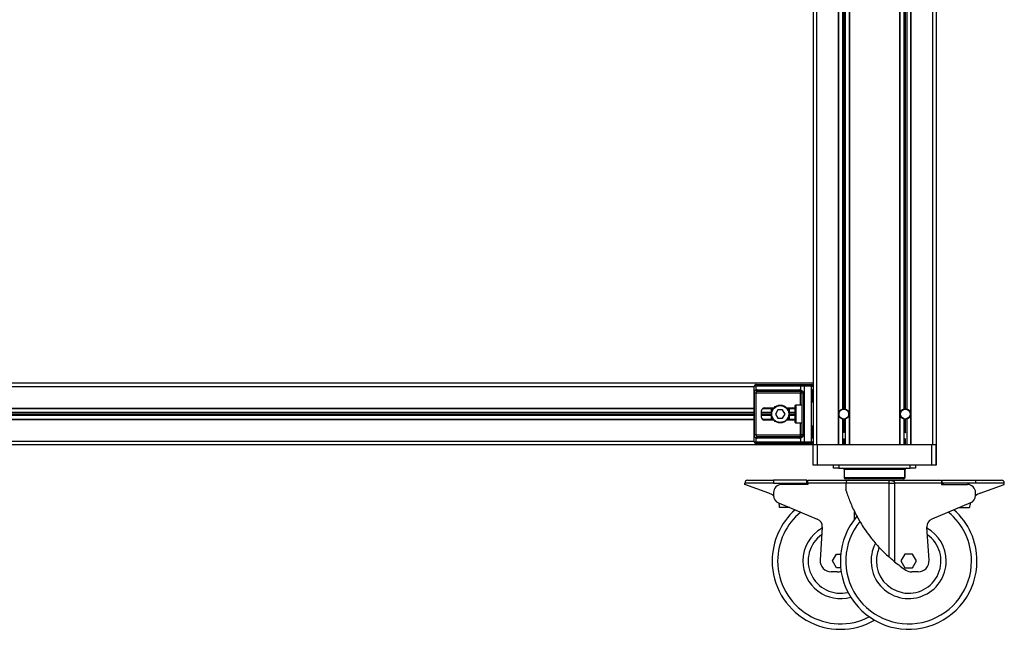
# Model space of a CAD drawing. Header units: millimetres. Extents: x 0 to 420, y 0 to 297.
# Tile 18 of 29: x 139 to 193, y 183 to 216. Entities that reach past the tile are written whole.
import ezdxf

# ---------------------------------------------------------------- set-up
doc = ezdxf.new("R2010")
doc.units = ezdxf.units.MM

msp = doc.modelspace()

# ---------------------------------------------------------------- linework, layer by layer
at = {"color": 7, "linetype": 'Continuous', "lineweight": 25}
for p, q in [((182.52878, 236.36747), (182.52878, 192.7759)), ((182.71831, 236.36747), (182.71831, 192.7759)), ((189.16228, 236.36747), (189.16228, 192.7759)), ((189.35181, 236.36747), (189.35181, 192.7759)), ((183.91992, 228.25565), (183.91992, 192.7759)), ((183.93887, 228.25565), (183.93887, 192.7759)), ((184.15872, 228.25565), (184.15872, 194.75565)), ((184.23453, 228.25565), (184.23453, 194.76595)), ((184.31035, 228.25565), (184.31035, 194.75565)), ((184.5302, 228.25565), (184.5302, 192.7759)), ((184.54915, 228.25565), (184.54915, 192.7759)), ((187.33143, 228.25565), (187.33143, 192.7759)), ((187.35038, 228.25565), (187.35038, 192.7759)), ((187.57024, 228.25565), (187.57024, 194.75565)), ((187.64605, 228.25565), (187.64605, 194.76595)), ((187.72186, 228.25565), (187.72186, 194.75565)), ((187.94171, 228.25565), (187.94171, 192.7759)), ((187.96067, 228.25565), (187.96067, 192.7759)), ((182.52878, 196.18741), (90.79693, 196.18741)), ((179.26889, 195.99788), (94.05683, 195.99788)), ((179.26889, 192.94268), (179.26889, 196.02062)), ((179.3466, 196.02062), (179.26889, 196.02062)), ((179.27045, 193.32174), (179.27045, 195.64157)), ((179.36089, 195.64157), (179.27045, 195.64157)), ((181.84457, 196.02062), (179.3466, 196.02062)), ((179.3466, 196.02062), (179.3466, 195.80614)), ((179.35986, 196.1116), (179.41093, 196.1116)), ((181.83131, 195.64157), (179.36089, 195.64157)), ((179.36089, 195.64157), (179.36089, 193.32174)), ((179.41093, 196.1116), (181.9089, 196.1116)), ((179.42419, 195.82352), (181.76698, 195.82352)), ((181.83131, 195.73254), (179.48852, 195.73254)), ((181.83131, 195.73254), (181.83131, 195.64157)), ((181.92229, 195.64157), (181.83131, 195.64157)), ((181.83131, 194.97443), (181.83131, 195.64157)), ((181.84457, 195.80614), (181.84457, 196.02062)), ((182.03219, 196.02062), (181.84457, 196.02062)), ((181.9089, 196.1116), (182.03219, 196.1116)), ((182.00338, 195.64157), (181.92229, 195.64157)), ((181.92229, 193.32174), (181.92229, 195.64157)), ((182.00338, 195.64157), (182.00338, 193.32174)), ((182.03219, 196.1116), (182.03219, 196.02062)), ((182.03219, 196.1116), (182.4378, 196.1116)), ((182.03219, 196.02062), (182.03219, 192.94268)), ((182.4378, 196.02062), (182.03219, 196.02062)), ((182.4378, 196.1116), (182.4378, 196.02062)), ((182.4378, 192.94268), (182.4378, 196.02062)), ((182.4378, 196.02062), (182.52878, 196.02062)), ((182.51484, 195.20186), (182.51484, 195.77045)), ((182.52065, 195.77045), (182.51484, 195.77045)), ((182.52065, 195.20186), (182.52065, 195.77045)), ((182.52064, 195.20186), (182.51484, 195.20186)), ((179.26889, 194.79627), (94.05683, 194.79627)), ((179.26889, 194.77732), (94.05683, 194.77732)), ((179.26889, 194.55746), (94.05683, 194.55746)), ((179.26889, 194.48165), (94.05683, 194.48165)), ((179.6708, 194.29212), (179.6708, 194.67118)), ((180.21653, 194.55746), (179.6708, 194.55746)), ((180.21653, 194.48165), (179.6708, 194.48165)), ((180.21653, 194.77732), (179.71414, 194.77732)), ((180.33004, 194.79627), (179.73674, 194.79627)), ((179.82242, 194.8228), (180.35372, 194.8228)), ((180.21653, 194.16704), (180.21653, 194.79627)), ((180.57799, 194.70909), (180.44668, 194.48165)), ((180.44668, 194.48165), (180.57799, 194.25422)), ((180.84061, 194.70909), (180.57799, 194.70909)), ((180.97192, 194.48165), (180.84061, 194.70909)), ((180.84061, 194.25422), (180.97192, 194.48165)), ((181.06489, 194.8228), (181.38622, 194.8228)), ((181.5074, 194.79627), (181.08857, 194.79627)), ((181.20208, 194.79627), (181.20208, 194.16704)), ((181.53935, 194.77732), (181.20208, 194.77732)), ((181.54323, 194.55746), (181.20208, 194.55746)), ((181.54323, 194.48165), (181.20208, 194.48165)), ((181.54323, 194.01162), (181.54323, 194.95168)), ((181.92229, 194.97443), (181.56597, 194.97443)), ((181.56597, 194.97443), (181.56597, 193.98888)), ((179.26889, 194.40584), (94.05683, 194.40584)), ((179.26889, 194.18599), (94.05683, 194.18599)), ((179.26889, 194.16704), (94.05683, 194.16704)), ((180.21653, 194.40584), (179.6708, 194.40584)), ((180.21653, 194.18599), (179.71414, 194.18599)), ((180.33004, 194.16704), (179.73674, 194.16704)), ((180.35372, 194.1405), (179.82242, 194.1405)), ((180.57799, 194.25422), (180.84061, 194.25422)), ((181.38622, 194.1405), (181.06489, 194.1405)), ((181.5074, 194.16704), (181.08857, 194.16704)), ((181.54323, 194.40584), (181.20208, 194.40584)), ((181.53935, 194.18599), (181.20208, 194.18599)), ((181.56597, 193.98888), (181.92229, 193.98888)), ((181.83131, 193.32174), (181.83131, 193.98888)), ((184.15872, 194.20765), (184.15872, 192.7759)), ((184.23453, 194.19736), (184.23453, 193.48749)), ((184.31035, 194.20765), (184.31035, 192.7759)), ((187.57024, 194.20765), (187.57024, 192.7759)), ((187.64605, 194.19736), (187.64605, 193.48749)), ((187.72186, 194.20765), (187.72186, 192.7759)), ((182.51484, 193.19286), (182.51484, 193.76144)), ((182.52065, 193.76144), (182.51484, 193.76144)), ((182.52065, 193.19286), (182.52065, 193.76144)), ((179.26889, 192.96542), (94.05683, 192.96542)), ((179.26889, 192.94268), (179.3466, 192.94268)), ((179.36089, 193.32174), (179.27045, 193.32174)), ((179.3466, 193.15716), (179.3466, 192.94268)), ((179.3466, 192.94268), (181.84457, 192.94268)), ((179.41093, 192.85171), (179.35986, 192.85171)), ((179.36089, 193.32174), (181.83131, 193.32174)), ((181.9089, 192.85171), (179.41093, 192.85171)), ((181.76698, 193.13979), (179.42419, 193.13979)), ((179.48852, 193.23076), (181.83131, 193.23076)), ((181.92229, 193.32174), (181.83131, 193.32174)), ((181.83131, 193.23076), (181.83131, 193.32174)), ((181.84457, 192.94268), (181.84457, 193.15716)), ((181.84457, 192.94268), (182.03219, 192.94268)), ((182.03219, 192.85171), (181.9089, 192.85171)), ((182.00338, 193.32174), (181.92229, 193.32174)), ((182.03219, 192.94268), (182.4378, 192.94268)), ((182.03219, 192.94268), (182.03219, 192.85171)), ((182.4378, 192.85171), (182.03219, 192.85171)), ((182.4378, 192.94268), (182.52878, 192.94268)), ((182.4378, 192.94268), (182.4378, 192.85171)), ((182.52064, 193.19286), (182.51484, 193.19286)), ((184.208, 193.10188), (184.26107, 193.10188)), ((184.23453, 193.10188), (184.23453, 192.7759)), ((187.61952, 193.10188), (187.67258, 193.10188)), ((187.64605, 193.10188), (187.64605, 192.7759)), ((182.52878, 192.7759), (90.79693, 192.7759)), ((182.52878, 191.63872), (182.52878, 192.7759)), ((182.71831, 192.7759), (182.52878, 192.7759)), ((183.91992, 192.7759), (182.71831, 192.7759)), ((182.75621, 192.7759), (182.75621, 191.63872)), ((189.11679, 192.7759), (182.75621, 192.7759)), ((187.33143, 192.7759), (184.54915, 192.7759)), ((189.16228, 192.7759), (187.96067, 192.7759)), ((189.11679, 191.63872), (189.11679, 192.7759)), ((189.35181, 192.7759), (189.16228, 192.7759)), ((189.34423, 192.7759), (189.34423, 191.63872)), ((189.35181, 192.7759), (189.35181, 191.63872)), ((182.75621, 191.63872), (182.52878, 191.63872)), ((189.11679, 191.63872), (182.75621, 191.63872)), ((183.66216, 191.4871), (183.66216, 191.63872)), ((183.9654, 191.4871), (183.66216, 191.4871)), ((183.9654, 191.63872), (183.9654, 191.4871)), ((183.9654, 191.4871), (187.9076, 191.4871)), ((184.2497, 191.41129), (184.2497, 190.95642)), ((187.62331, 191.41129), (184.2497, 191.41129)), ((187.62331, 190.95642), (187.62331, 191.41129)), ((187.63089, 191.41129), (187.62331, 191.41129)), ((187.63089, 190.95642), (187.63089, 191.41129)), ((187.9076, 191.4871), (187.9076, 191.63872)), ((188.21084, 191.4871), (187.9076, 191.4871)), ((188.21084, 191.63872), (188.21084, 191.4871)), ((188.21843, 191.4871), (188.21084, 191.4871)), ((188.21843, 191.63872), (188.21843, 191.4871)), ((189.34423, 191.63872), (189.11679, 191.63872)), ((189.35181, 191.63872), (189.34423, 191.63872)), ((178.742, 190.57736), (178.742, 190.65317)), ((180.33404, 190.65317), (178.742, 190.65317)), ((178.89362, 190.8048), (180.33404, 190.8048)), ((180.33404, 190.8048), (180.33404, 190.65317)), ((182.19142, 190.8048), (180.33404, 190.8048)), ((180.33404, 190.65317), (182.19142, 190.65317)), ((182.19142, 190.65317), (182.08878, 190.57736)), ((182.19142, 190.65317), (182.19142, 190.8048)), ((182.22932, 190.65317), (182.22932, 190.8048)), ((182.22932, 190.8048), (184.49608, 190.8048)), ((182.22932, 190.65317), (182.22932, 190.57736)), ((184.34446, 190.65317), (182.22932, 190.65317)), ((184.2497, 190.95642), (187.62331, 190.95642)), ((187.54749, 190.88061), (184.32551, 190.88061)), ((184.34446, 190.65317), (184.34446, 190.2674)), ((186.74333, 190.65317), (184.34446, 190.65317)), ((184.49608, 190.8048), (186.82061, 190.8048)), ((186.74333, 186.54918), (186.74333, 190.65317)), ((186.74333, 190.65317), (187.0507, 190.65317)), ((186.82061, 190.8048), (189.65126, 190.8048)), ((187.0507, 190.65317), (187.0507, 186.28735)), ((189.65126, 190.65317), (187.0507, 190.65317)), ((187.54749, 190.88061), (187.55508, 190.88061)), ((187.62331, 190.95642), (187.63089, 190.95642)), ((189.65126, 190.8048), (189.65126, 190.65317)), ((189.65126, 190.65317), (189.65126, 190.57736)), ((189.68917, 190.65317), (189.68917, 190.8048)), ((189.68917, 190.8048), (191.54655, 190.8048)), ((191.54655, 190.65317), (189.68917, 190.65317)), ((189.68917, 190.65317), (189.79181, 190.57736)), ((191.54655, 190.8048), (191.54655, 190.65317)), ((191.54655, 190.8048), (192.98697, 190.8048)), ((193.13859, 190.65317), (191.54655, 190.65317)), ((193.13859, 190.57736), (193.13859, 190.65317)), ((180.07811, 190.09106), (178.742, 190.57736)), ((180.33404, 190.12249), (180.33404, 189.97087)), ((182.22932, 190.57736), (180.7889, 190.57736)), ((189.65126, 190.57736), (191.09168, 190.57736)), ((191.54655, 189.97087), (191.54655, 190.12249)), ((191.80248, 190.09106), (193.13859, 190.57736)), ((180.61396, 189.55099), (182.76268, 188.65569)), ((181.24377, 189.28857), (180.67519, 189.28857)), ((184.82989, 188.64645), (184.82989, 189.06564)), ((191.26663, 189.55099), (189.11791, 188.65569)), ((190.63681, 189.28857), (191.2054, 189.28857)), ((183.04159, 188.20556), (182.91937, 186.37227)), ((188.96122, 186.37227), (188.839, 188.20556)), ((183.6111, 186.33192), (183.82995, 186.71098)), ((183.82995, 185.95287), (183.6111, 186.33192)), ((183.82995, 186.71098), (184.06022, 186.71098)), ((187.61294, 186.71098), (187.39409, 186.33192)), ((187.39409, 186.33192), (187.61294, 185.95287)), ((188.05064, 186.71098), (187.61294, 186.71098)), ((188.26949, 186.33192), (188.05064, 186.71098)), ((188.05064, 185.95287), (188.26949, 186.33192)), ((184.06022, 185.95287), (183.82995, 185.95287)), ((187.61294, 185.95287), (188.05064, 185.95287)), ((183.86883, 185.72543), (183.52452, 185.72543)), ((188.35607, 185.72543), (188.01175, 185.72543))]:
    msp.add_line(p, q, dxfattribs=at)
for centre, radius in [((180.7093, 194.48165), 0.49277), ((180.7093, 194.48165), 0.47003), ((184.23453, 194.48165), 0.2805), ((184.23453, 194.48165), 0.27671), ((187.64605, 194.48165), 0.2805), ((187.64605, 194.48165), 0.27671)]:
    msp.add_circle(centre, radius, dxfattribs=at)
for centre, radius, start, end in [((179.35986, 196.02062), 0.09097, 90, 180), ((179.42701, 196.032), 0.08121, 101.421754, 188.049467), ((179.42419, 195.64157), 0.18195, 90, 115.240416), ((179.4614, 195.8296), 0.11717, 191.548508, 244.483993), ((179.5046, 195.81214), 0.08121, 171.950533, 258.578246), ((181.84739, 195.81214), 0.08121, 171.950533, 258.578246), ((181.76698, 195.64157), 0.18195, 64.759584, 90), ((181.83131, 195.64157), 0.09097, 64.759584, 90), ((181.90972, 195.78125), 0.06974, 159.089812, 235.390127), ((181.92498, 196.032), 0.08121, 101.421754, 188.049467), ((182.4378, 196.02062), 0.09097, 0, 90), ((179.82242, 194.67118), 0.15162, 90, 180), ((181.56597, 194.95168), 0.02274, 90, 180), ((184.23453, 194.48165), 0.28429, 105.46601, 254.53399), ((184.23453, 194.48165), 0.28429, 90, 105.46601), ((184.23453, 194.48165), 0.28429, 74.53399, 90), ((184.23453, 194.48165), 0.28429, 285.46601, 74.53399), ((187.64605, 194.48165), 0.28429, 105.46601, 254.53399), ((187.64605, 194.48165), 0.28429, 90, 105.46601), ((187.64605, 194.48165), 0.28429, 74.53399, 90), ((187.64605, 194.48165), 0.28429, 285.46601, 74.53399), ((179.82242, 194.29212), 0.15162, 180, 270), ((181.56597, 194.01162), 0.02274, 180, 270), ((184.23453, 194.48165), 0.28429, 254.53399, 270), ((184.23453, 194.48165), 0.28429, 270, 285.46601), ((187.64605, 194.48165), 0.28429, 254.53399, 270), ((187.64605, 194.48165), 0.28429, 270, 285.46601), ((179.35986, 192.94268), 0.09097, 180, 270), ((179.42701, 192.93131), 0.08121, 171.950533, 258.578246), ((179.4614, 193.1337), 0.11717, 115.516007, 168.451492), ((179.42419, 193.32174), 0.18195, 244.759584, 270), ((179.5046, 193.15116), 0.08121, 101.421754, 188.049467), ((181.84739, 193.15116), 0.08121, 101.421754, 188.049467), ((181.76698, 193.32174), 0.18195, 270, 295.240416), ((181.83131, 193.32174), 0.09097, 270, 295.240416), ((181.90972, 193.18205), 0.06974, 124.609873, 200.910188), ((181.92498, 192.93131), 0.08121, 171.950533, 258.578246), ((182.4378, 192.94268), 0.09097, 270, 0), ((184.17389, 191.41129), 0.07581, 0, 90), ((187.69912, 191.41129), 0.07581, 90, 180), ((187.7067, 191.41129), 0.07581, 90, 180), ((178.89362, 190.65317), 0.15162, 90, 180), ((184.32551, 190.95642), 0.07581, 180, 270), ((184.49608, 190.65317), 0.15162, 90, 180), ((187.54749, 190.95642), 0.07581, 270, 0), ((187.55508, 190.95642), 0.07581, 270, 0), ((192.98697, 190.65317), 0.15162, 0, 90), ((180.7889, 190.12249), 0.45487, 90, 180), ((191.09168, 190.12249), 0.45487, 0, 90), ((179.76696, 189.23618), 0.90974, 51.389223, 70), ((180.7889, 189.97087), 0.45487, 180, 247.380135), ((191.09168, 189.97087), 0.45487, 292.619865, 0), ((192.11362, 189.23618), 0.90974, 110, 128.610777), ((184.0488, 186.33192), 3.79057, 131.570365, 180), ((184.0488, 186.33192), 3.48733, 129.135047, 180), ((179.76696, 189.23618), 0.90974, 3.301004, 20.029819), ((187.83179, 186.33192), 3.48733, 0, 50.864953), ((187.83179, 186.33192), 3.79057, 0, 48.429635), ((192.11362, 189.23618), 0.90974, 159.970181, 176.698996), ((182.58773, 188.23581), 0.45487, 356.185925, 67.380135), ((187.83179, 186.33192), 3.79057, 139.208834, 0), ((187.83179, 186.33192), 3.48733, 141.019801, 0), ((189.29286, 188.23581), 0.45487, 112.619865, 183.814075), ((184.0488, 186.33192), 2.08481, 118.994062, 180), ((187.83179, 186.33192), 2.08481, 0, 61.005938), ((184.0488, 186.33192), 1.7912, 125.283646, 283.444713), ((187.83179, 186.33192), 1.7912, 180, 54.716354), ((187.83179, 186.33192), 2.08481, 151.974785, 0), ((187.83179, 186.33192), 1.7912, 155.319995, 180), ((184.0488, 186.33192), 3.79057, 180, 299.933863), ((184.0488, 186.33192), 3.48733, 180, 297.306203), ((184.0488, 186.33192), 2.08481, 180, 285.77802), ((183.52452, 186.33192), 0.60649, 176.185925, 270), ((192.30314, 192.76462), 8.33926, 230.961264, 236.291883), ((188.35607, 186.33192), 0.60649, 270, 3.814075), ((183.86883, 186.33192), 0.60649, 270, 290.766752), ((188.01175, 186.33192), 0.60649, 236.291883, 270)]:
    msp.add_arc(centre, radius, start, end, dxfattribs=at)
for centre, major_axis, ratio, start_param, end_param in [((179.48852, 195.64157), (0.18195, 0), 0.5, 1.57079633, 2.01132469), ((181.38622, 194.67118), (-0.21443, 0), 0.70710678, 3.89079397, 4.71238898), ((181.38622, 194.29212), (-0.21443, 0), 0.70710678, 1.57079633, 2.39239133), ((179.48852, 193.32174), (0.18195, 0), 0.5, 4.27186061, 4.71238898)]:
    msp.add_ellipse(centre, major_axis=major_axis, ratio=ratio, start_param=start_param, end_param=end_param, dxfattribs=at)
for points, knots in [([(179.27045, 195.64157), (179.27048, 195.64699), (179.27058, 195.66934), (179.2716, 195.69319), (179.27519, 195.72554), (179.28225, 195.75661), (179.30409, 195.7888), (179.33201, 195.80019), (179.3466, 195.80614)], [0, 0, 0, 0, 0.062059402, 0.256039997, 0.281196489, 0.496867, 0.736877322, 1, 1, 1, 1]), ([(179.41093, 195.72386), (179.40151, 195.72108), (179.3856, 195.71638), (179.37384, 195.7048), (179.36657, 195.69251), (179.36202, 195.6762), (179.36099, 195.65619), (179.36091, 195.64427), (179.36089, 195.64157)], [0, 0, 0, 0, 0.27379704, 0.46230291, 0.49915809, 0.70498278, 0.93304377, 1, 1, 1, 1]), ([(181.84457, 195.80614), (181.85863, 195.8013), (181.89084, 195.79019), (181.94097, 195.76026), (181.97371, 195.7256), (181.99284, 195.69405), (182.00212, 195.66816), (182.00309, 195.64779), (182.00338, 195.64157)], [0, 0, 0, 0, 0.22040235, 0.505001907, 0.693120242, 0.766942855, 0.928833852, 1, 1, 1, 1]), ([(181.92229, 195.64157), (181.92135, 195.65157), (181.91968, 195.66939), (181.9103, 195.68751), (181.90067, 195.70103), (181.89246, 195.70933), (181.88069, 195.71842), (181.87458, 195.72156), (181.8701, 195.72386)], [0, 0, 0, 0, 0.245951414, 0.438264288, 0.498430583, 0.682934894, 0.767965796, 1, 1, 1, 1]), ([(182.51484, 195.77045), (182.51517, 195.77893), (182.51599, 195.80019), (182.52133, 195.82468), (182.52691, 195.84827), (182.52801, 195.85861), (182.52878, 195.86576)], [0, 0, 0, 0, 0.22698943, 0.56901237, 0.70203402, 1, 1, 1, 1]), ([(182.52176, 195.7704), (182.52164, 195.78247), (182.52132, 195.81236), (182.52965, 195.84352), (182.52801, 195.86252), (182.52771, 195.86608)], [0, 0, 0, 0, 0.35530576, 0.87926001, 1, 1, 1, 1]), ([(182.52878, 195.10655), (182.52865, 195.10919), (182.52814, 195.11959), (182.52428, 195.13465), (182.51913, 195.15819), (182.51547, 195.17762), (182.51499, 195.19601), (182.51484, 195.20186)], [0, 0, 0, 0, 0.11725755, 0.46117897, 0.50697617, 0.84316274, 1, 1, 1, 1]), ([(182.52804, 195.11653), (182.52783, 195.1204), (182.5268, 195.1401), (182.52064, 195.1725), (182.52079, 195.20153), (182.52084, 195.21243)], [0, 0, 0, 0, 0.13224493, 0.67417628, 1, 1, 1, 1]), ([(182.51484, 193.76144), (182.51517, 193.76992), (182.51599, 193.79119), (182.52133, 193.81568), (182.52691, 193.83927), (182.52801, 193.84961), (182.52878, 193.85676)], [0, 0, 0, 0, 0.226989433, 0.569012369, 0.702034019, 1, 1, 1, 1]), ([(182.52176, 193.76139), (182.52164, 193.77347), (182.52132, 193.80336), (182.52965, 193.83452), (182.52801, 193.85351), (182.52771, 193.85707)], [0, 0, 0, 0, 0.35530576, 0.87926001, 1, 1, 1, 1]), ([(184.26083, 193.4461), (184.25081, 193.44788), (184.23327, 193.45099), (184.21596, 193.44714), (184.20854, 193.44549)], [0, 0, 0, 0, 0.57167746, 1, 1, 1, 1]), ([(184.22421, 193.47936), (184.22642, 193.47971), (184.23327, 193.4808), (184.24016, 193.47961), (184.24483, 193.47881)], [0, 0, 0, 0, 0.32193413, 1, 1, 1, 1]), ([(187.67234, 193.4461), (187.66232, 193.44788), (187.64479, 193.45099), (187.62747, 193.44714), (187.62006, 193.44549)], [0, 0, 0, 0, 0.57167746, 1, 1, 1, 1]), ([(187.63573, 193.47936), (187.63793, 193.47971), (187.64479, 193.4808), (187.65167, 193.47961), (187.65634, 193.47881)], [0, 0, 0, 0, 0.32193413, 1, 1, 1, 1]), ([(179.3466, 193.15716), (179.33422, 193.16201), (179.30584, 193.17312), (179.28357, 193.20304), (179.27515, 193.2377), (179.27167, 193.26925), (179.27059, 193.29514), (179.27049, 193.31552), (179.27045, 193.32174)], [0, 0, 0, 0, 0.22040235, 0.50500191, 0.69312024, 0.76694286, 0.92883385, 1, 1, 1, 1]), ([(179.36089, 193.32174), (179.36103, 193.31174), (179.36129, 193.29392), (179.3649, 193.2758), (179.37097, 193.26227), (179.37805, 193.25398), (179.39196, 193.24489), (179.40291, 193.24175), (179.41093, 193.23945)], [0, 0, 0, 0, 0.245951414, 0.438264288, 0.498430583, 0.682934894, 0.767965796, 1, 1, 1, 1]), ([(182.00338, 193.32174), (182.00316, 193.31632), (182.00223, 193.29396), (181.9932, 193.27011), (181.97371, 193.23776), (181.94509, 193.20669), (181.89401, 193.1745), (181.86155, 193.16312), (181.84457, 193.15716)], [0, 0, 0, 0, 0.0620594, 0.25604, 0.28119649, 0.496867, 0.73687732, 1, 1, 1, 1]), ([(181.8701, 193.23945), (181.87548, 193.24223), (181.88454, 193.24692), (181.89716, 193.2585), (181.90715, 193.2708), (181.91679, 193.2871), (181.92188, 193.30711), (181.92221, 193.31903), (181.92229, 193.32174)], [0, 0, 0, 0, 0.27379704, 0.46230291, 0.49915809, 0.70498278, 0.93304377, 1, 1, 1, 1]), ([(182.52878, 193.09755), (182.52865, 193.10019), (182.52814, 193.11058), (182.52428, 193.12565), (182.51913, 193.14919), (182.51547, 193.16862), (182.51499, 193.18701), (182.51484, 193.19286)], [0, 0, 0, 0, 0.11725755, 0.46117897, 0.50697617, 0.84316274, 1, 1, 1, 1]), ([(182.52804, 193.10753), (182.52783, 193.1114), (182.5268, 193.1311), (182.52064, 193.1635), (182.52079, 193.19253), (182.52084, 193.20343)], [0, 0, 0, 0, 0.13224493, 0.67417628, 1, 1, 1, 1]), ([(186.74333, 190.65317), (186.74335, 190.65566), (186.74343, 190.67165), (186.74473, 190.69116), (186.74886, 190.72313), (186.75475, 190.74787), (186.76776, 190.7781), (186.78324, 190.7951), (186.80015, 190.80231), (186.8107, 190.8043), (186.81655, 190.80474), (186.81961, 190.8048), (186.82052, 190.8048), (186.82061, 190.8048)], [0, 0, 0, 0, 0.02325821, 0.14954863, 0.18347118, 0.35974972, 0.45386532, 0.70069105, 0.84825001, 0.92290357, 0.97730295, 0.99773544, 1, 1, 1, 1]), ([(186.82061, 190.8048), (186.82082, 190.8048), (186.82296, 190.8048), (186.83039, 190.80474), (186.84478, 190.80427), (186.87128, 190.80219), (186.91682, 190.79472), (186.96301, 190.77799), (187.00674, 190.74824), (187.03, 190.72254), (187.04555, 190.68979), (187.05035, 190.67005), (187.05065, 190.65566), (187.0507, 190.65317)], [0, 0, 0, 0, 0.002115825, 0.021668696, 0.075231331, 0.148185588, 0.292728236, 0.548817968, 0.646900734, 0.825372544, 0.874330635, 0.978271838, 1, 1, 1, 1]), ([(184.34657, 190.2674), (184.34624, 190.26844), (184.34531, 190.27139), (184.36116, 190.22099), (184.38626, 190.1438), (184.43477, 189.99974), (184.51941, 189.76567), (184.64827, 189.44991), (184.79752, 189.12425), (184.96582, 188.79548), (185.15552, 188.46284), (185.39836, 188.0798), (185.64907, 187.73124), (185.89852, 187.42099), (186.1214, 187.16346), (186.38214, 186.88744), (186.60131, 186.67708), (186.72095, 186.56934), (186.74333, 186.54918)], [0, 0, 0, 0, 0.01751527, 0.04974257, 0.07827743, 0.10754191, 0.18509037, 0.26478485, 0.34216546, 0.42009955, 0.49965545, 0.57975894, 0.69596692, 0.75524118, 0.81493687, 0.89684274, 0.98069969, 1, 1, 1, 1]), ([(187.0507, 186.28735), (186.97128, 186.35306), (186.8641, 186.44173), (186.76818, 186.52707), (186.74333, 186.54918)], [0, 0, 0, 0, 0.7409463, 1, 1, 1, 1])]:
    msp.add_open_spline(points, degree=3, knots=knots, dxfattribs=at)

doc.saveas('drawing.dxf')
